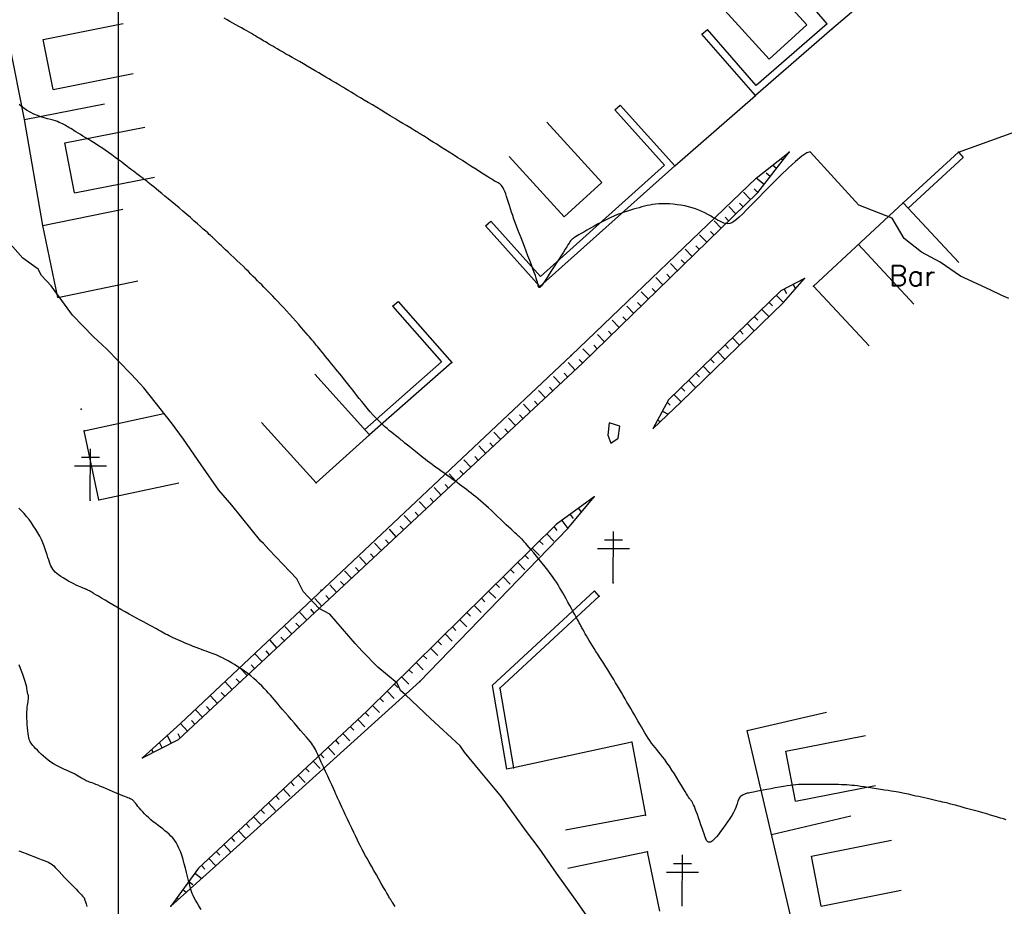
# Model space of a CAD drawing. Header units: millimetres. Extents: x 196436 to 199900, y 8705373 to 8708636.
# Tile 90 of 238: x 198090 to 198187, y 8706404 to 8706491. Entities that reach past the tile are written whole.
import ezdxf
from ezdxf.enums import TextEntityAlignment as Align

# ---------------------------------------------------------------- set-up
doc = ezdxf.new("R2010")
doc.units = ezdxf.units.MM
doc.header["$LTSCALE"] = 5
for name, color, linetype in [('$CURVAS1', 30, 'Continuous'), ('$CURVAS2', 40, 'Continuous'), ('CASA', 6, 'Continuous'), ('CERCA', 3, 'CERCA_LINE'), ('MALHA', 9, 'Continuous'), ('MURO', 9, 'Continuous'), ('PE', 7, 'Continuous'), ('POSTE', 3, 'Continuous'), ('TALUDE', 212, 'Continuous'), ('TEXTO', 2, 'Continuous')]:
    doc.layers.add(name, color=color, linetype=linetype)
doc.styles.add('GEOSIS', font='ROMANS.SHX')
doc.linetypes.add('CERCA_LINE', pattern='A,0.5,-0.2,["X",Standard,S=0.1,R=0,X=-0.1,Y=-0.05],-0.25', length=0.95)

# ---------------------------------------------------------------- blocks, each defined once
blk = doc.blocks.new('A$C6C777A1E')
at = {"layer": 'CASA'}
for points in [[(0, 8), (0, 0)], [(0, 8), (5, 8)], [(5, 8), (5, 0)]]:
    blk.add_lwpolyline(points, dxfattribs=at)
blk = doc.blocks.new('A$C0378539B')
at = {"layer": 'CASA', "rotation": 101.3846114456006}
blk.add_blockref('A$C6C777A1E', (8.83, 1.579), dxfattribs=at)
blk = doc.blocks.new('T1')
at = {"layer": 'TALUDE'}
for points in [[(0, 0), (0, 1)], [(1, 0), (1, 0.5)]]:
    blk.add_lwpolyline(points, dxfattribs=at)

msp = doc.modelspace()

# ---------------------------------------------------------------- linework, layer by layer
at = {"layer": '$CURVAS1'}
for points in [[(198167.935, 8706478.49, 700), (198167.61, 8706478.384, 700), (198167.115, 8706478.048, 700), (198166.489, 8706477.531, 700), (198165.773, 8706476.881, 700), (198165.006, 8706476.147, 700), (198164.227, 8706475.376, 700), (198163.477, 8706474.616, 700), (198162.794, 8706473.916, 700), (198162.209, 8706473.315, 700), (198161.719, 8706472.813, 700), (198161.31, 8706472.404, 700), (198160.969, 8706472.078, 700), (198160.683, 8706471.828, 700), (198160.44, 8706471.646, 700), (198160.225, 8706471.524, 700), (198160.028, 8706471.454, 700), (198159.835, 8706471.428, 700), (198159.643, 8706471.442, 700), (198159.45, 8706471.489, 700), (198159.253, 8706471.564, 700), (198159.05, 8706471.664, 700), (198158.839, 8706471.781, 700), (198158.617, 8706471.912, 700), (198158.383, 8706472.051, 700), (198158.133, 8706472.194, 700), (198157.869, 8706472.337, 700), (198157.59, 8706472.479, 700), (198157.296, 8706472.617, 700), (198156.988, 8706472.748, 700), (198156.666, 8706472.872, 700), (198156.329, 8706472.984, 700), (198155.978, 8706473.084, 700), (198155.615, 8706473.168, 700), (198155.242, 8706473.238, 700), (198154.865, 8706473.293, 700), (198154.487, 8706473.334, 700), (198154.114, 8706473.361, 700), (198153.749, 8706473.375, 700), (198153.398, 8706473.375, 700), (198153.065, 8706473.363, 700), (198152.753, 8706473.339, 700), (198152.46, 8706473.303, 700), (198152.181, 8706473.258, 700), (198151.912, 8706473.204, 700), (198151.649, 8706473.142, 700), (198151.389, 8706473.074, 700), (198151.126, 8706473, 700), (198150.858, 8706472.923, 700), (198150.58, 8706472.842, 700), (198150.291, 8706472.757, 700), (198149.99, 8706472.663, 700), (198149.677, 8706472.56, 700), (198149.351, 8706472.444, 700), (198149.011, 8706472.314, 700), (198148.655, 8706472.167, 700), (198148.284, 8706472, 700), (198147.898, 8706471.812, 700), (198147.504, 8706471.61, 700), (198147.111, 8706471.399, 700), (198146.725, 8706471.186, 700), (198146.357, 8706470.977, 700), (198146.015, 8706470.781, 700), (198145.705, 8706470.602, 700), (198145.439, 8706470.448, 700), (198145.22, 8706470.324, 700), (198145.045, 8706470.226, 700), (198144.906, 8706470.149, 700), (198144.799, 8706470.087, 700), (198144.715, 8706470.034, 700), (198144.647, 8706469.987, 700), (198144.59, 8706469.938, 700), (198144.537, 8706469.883, 700), (198144.481, 8706469.817, 700), (198144.418, 8706469.735, 700), (198144.345, 8706469.631, 700), (198144.258, 8706469.502, 700), (198144.155, 8706469.344, 700), (198144.031, 8706469.151, 700), (198143.883, 8706468.919, 700), (198143.708, 8706468.644, 700), (198143.505, 8706468.323, 700), (198143.279, 8706467.968, 700), (198143.039, 8706467.592, 700), (198142.793, 8706467.208, 700), (198142.55, 8706466.83, 700), (198142.318, 8706466.471, 700), (198142.105, 8706466.144, 700), (198141.92, 8706465.863, 700), (198141.769, 8706465.638, 700), (198141.649, 8706465.466, 700), (198141.557, 8706465.339, 700), (198141.488, 8706465.25, 700), (198141.437, 8706465.194, 700), (198141.4, 8706465.163, 700), (198141.373, 8706465.15, 700), (198141.352, 8706465.148, 700), (198141.333, 8706465.152, 700), (198141.315, 8706465.16, 700), (198141.299, 8706465.173, 700), (198141.284, 8706465.191, 700), (198141.271, 8706465.213, 700), (198141.259, 8706465.24, 700), (198141.249, 8706465.272, 700), (198141.241, 8706465.308, 700), (198141.234, 8706465.35, 700), (198141.226, 8706465.403, 700), (198141.213, 8706465.475, 700), (198141.192, 8706465.57, 700), (198141.159, 8706465.697, 700), (198141.111, 8706465.861, 700), (198141.045, 8706466.07, 700), (198140.957, 8706466.329, 700), (198140.845, 8706466.642, 700), (198140.712, 8706467.003, 700), (198140.562, 8706467.402, 700), (198140.4, 8706467.828, 700), (198140.23, 8706468.272, 700), (198140.055, 8706468.724, 700), (198139.881, 8706469.173, 700), (198139.71, 8706469.611, 700), (198139.548, 8706470.03, 700), (198139.393, 8706470.429, 700), (198139.246, 8706470.811, 700), (198139.106, 8706471.179, 700), (198138.974, 8706471.534, 700), (198138.849, 8706471.88, 700), (198138.73, 8706472.218, 700), (198138.617, 8706472.551, 700), (198138.511, 8706472.88, 700), (198138.409, 8706473.202, 700), (198138.312, 8706473.514, 700), (198138.22, 8706473.811, 700), (198138.13, 8706474.089, 700), (198138.042, 8706474.345, 700), (198137.957, 8706474.573, 700), (198137.873, 8706474.771, 700), (198137.789, 8706474.936, 700), (198137.706, 8706475.069, 700), (198137.624, 8706475.176, 700), (198137.543, 8706475.261, 700), (198137.464, 8706475.328, 700), (198137.388, 8706475.381, 700), (198137.314, 8706475.424, 700), (198137.243, 8706475.462, 700), (198137.174, 8706475.498, 700), (198137.102, 8706475.537, 700), (198137.022, 8706475.582, 700), (198136.926, 8706475.638, 700), (198136.81, 8706475.707, 700), (198136.666, 8706475.795, 700), (198136.489, 8706475.905, 700), (198136.274, 8706476.04, 700), (198136.014, 8706476.205, 700), (198135.715, 8706476.395, 700), (198135.381, 8706476.609, 700), (198135.016, 8706476.841, 700), (198134.627, 8706477.09, 700), (198134.217, 8706477.352, 700), (198133.793, 8706477.623, 700), (198133.36, 8706477.9, 700), (198132.922, 8706478.178, 700), (198132.487, 8706478.455, 700), (198132.062, 8706478.725, 700), (198131.654, 8706478.983, 700), (198131.272, 8706479.225, 700), (198130.921, 8706479.447, 700), (198130.611, 8706479.643, 700), (198130.347, 8706479.809, 700), (198130.136, 8706479.942, 700), (198129.972, 8706480.045, 700), (198129.849, 8706480.121, 700), (198129.761, 8706480.176, 700), (198129.699, 8706480.213, 700), (198129.659, 8706480.237, 700), (198129.633, 8706480.252, 700), (198129.614, 8706480.263, 700), (198129.596, 8706480.273, 700), (198129.571, 8706480.287, 700), (198129.533, 8706480.31, 700), (198129.474, 8706480.345, 700), (198129.387, 8706480.397, 700), (198129.265, 8706480.471, 700), (198129.102, 8706480.57, 700), (198128.889, 8706480.7, 700), (198128.623, 8706480.862, 700), (198128.309, 8706481.054, 700), (198127.953, 8706481.271, 700), (198127.564, 8706481.508, 700), (198127.15, 8706481.76, 700), (198126.718, 8706482.023, 700), (198126.275, 8706482.291, 700), (198125.83, 8706482.56, 700), (198125.389, 8706482.826, 700), (198124.958, 8706483.084, 700), (198124.542, 8706483.333, 700), (198124.146, 8706483.569, 700), (198123.777, 8706483.79, 700), (198123.437, 8706483.992, 700), (198123.134, 8706484.173, 700), (198122.871, 8706484.33, 700), (198122.653, 8706484.462, 700), (198122.475, 8706484.569, 700), (198122.331, 8706484.657, 700), (198122.216, 8706484.728, 700), (198122.124, 8706484.785, 700), (198122.049, 8706484.833, 700), (198121.984, 8706484.874, 700), (198121.925, 8706484.911, 700), (198121.865, 8706484.949, 700), (198121.799, 8706484.991, 700), (198121.722, 8706485.039, 700), (198121.627, 8706485.097, 700), (198121.509, 8706485.168, 700), (198121.363, 8706485.256, 700), (198121.183, 8706485.364, 700), (198120.963, 8706485.494, 700), (198120.701, 8706485.649, 700), (198120.4, 8706485.826, 700), (198120.069, 8706486.021, 700), (198119.713, 8706486.23, 700), (198119.34, 8706486.448, 700), (198118.956, 8706486.672, 700), (198118.568, 8706486.897, 700), (198118.184, 8706487.12, 700), (198117.809, 8706487.336, 700), (198117.446, 8706487.544, 700), (198117.096, 8706487.744, 700), (198116.763, 8706487.935, 700), (198116.446, 8706488.116, 700), (198116.148, 8706488.286, 700), (198115.872, 8706488.445, 700), (198115.617, 8706488.591, 700), (198115.387, 8706488.726, 700), (198115.177, 8706488.849, 700), (198114.985, 8706488.963, 700), (198114.807, 8706489.069, 700), (198114.639, 8706489.17, 700), (198114.478, 8706489.267, 700), (198114.32, 8706489.362, 700), (198114.163, 8706489.457, 700), (198114.002, 8706489.553, 700), (198113.837, 8706489.652, 700), (198113.664, 8706489.754, 700), (198113.482, 8706489.861, 700), (198113.29, 8706489.973, 700), (198113.085, 8706490.092, 700), (198112.867, 8706490.218, 700), (198112.632, 8706490.352, 700), (198112.381, 8706490.495, 700), (198112.115, 8706490.645, 700), (198111.839, 8706490.801, 700), (198111.555, 8706490.961, 700), (198111.267, 8706491.122, 700), (198110.978, 8706491.283, 700), (198110.693, 8706491.442, 700), (198110.413, 8706491.597, 700)], [(198187.416, 8706464.08, 700), (198186.717, 8706464.374, 700), (198185.602, 8706464.934, 700), (198182.665, 8706466.271, 700), (198180.667, 8706467.64, 700), (198178.846, 8706468.629, 700), (198177.16, 8706469.971, 700), (198175.965, 8706471.967, 700), (198172.711, 8706473.249, 700), (198167.935, 8706478.49, 700)], [(198090.278, 8706409.855, 705), (198090.615, 8706409.725, 705), (198090.983, 8706409.582, 705), (198091.366, 8706409.434, 705), (198091.749, 8706409.286, 705), (198092.117, 8706409.143, 705), (198092.453, 8706409.012, 705), (198092.743, 8706408.898, 705), (198092.976, 8706408.805, 705), (198093.16, 8706408.726, 705), (198093.308, 8706408.652, 705), (198093.436, 8706408.574, 705), (198093.556, 8706408.482, 705), (198093.681, 8706408.369, 705), (198093.827, 8706408.224, 705), (198094.005, 8706408.04, 705), (198094.226, 8706407.809, 705), (198094.481, 8706407.541, 705), (198094.76, 8706407.249, 705), (198095.051, 8706406.944, 705), (198095.342, 8706406.639, 705), (198095.621, 8706406.347, 705), (198095.876, 8706406.078, 705), (198096.096, 8706405.847, 705), (198096.272, 8706405.662, 705), (198096.408, 8706405.52, 705), (198096.507, 8706405.415, 705), (198096.577, 8706405.342, 705), (198096.623, 8706405.294, 705), (198096.651, 8706405.264, 705), (198096.666, 8706405.249, 705), (198096.674, 8706405.24, 705), (198096.681, 8706405.232, 705), (198096.689, 8706405.215, 705), (198096.701, 8706405.18, 705), (198096.722, 8706405.116, 705), (198096.752, 8706405.014, 705), (198096.795, 8706404.863, 705), (198096.854, 8706404.654, 705), (198096.932, 8706404.376, 705)]]:
    msp.add_polyline3d(points, dxfattribs=at)
at = {"layer": '$CURVAS2'}
for points in [[(198187.172, 8706412.896, 701), (198186.898, 8706412.984, 701), (198186.611, 8706413.074, 701), (198186.307, 8706413.167, 701), (198185.983, 8706413.265, 701), (198185.633, 8706413.368, 701), (198185.256, 8706413.476, 701), (198184.858, 8706413.589, 701), (198184.451, 8706413.702, 701), (198184.045, 8706413.815, 701), (198183.65, 8706413.923, 701), (198183.277, 8706414.025, 701), (198182.935, 8706414.118, 701), (198182.635, 8706414.2, 701), (198182.385, 8706414.269, 701), (198182.177, 8706414.326, 701), (198182.003, 8706414.374, 701), (198181.852, 8706414.414, 701), (198181.715, 8706414.451, 701), (198181.583, 8706414.485, 701), (198181.446, 8706414.519, 701), (198181.294, 8706414.555, 701), (198181.12, 8706414.595, 701), (198180.924, 8706414.64, 701), (198180.709, 8706414.689, 701), (198180.476, 8706414.741, 701), (198180.228, 8706414.797, 701), (198179.968, 8706414.855, 701), (198179.698, 8706414.916, 701), (198179.421, 8706414.979, 701), (198179.138, 8706415.043, 701), (198178.854, 8706415.108, 701), (198178.573, 8706415.173, 701), (198178.299, 8706415.236, 701), (198178.037, 8706415.296, 701), (198177.79, 8706415.352, 701), (198177.564, 8706415.403, 701), (198177.361, 8706415.448, 701), (198177.185, 8706415.486, 701), (198177.027, 8706415.519, 701), (198176.876, 8706415.549, 701), (198176.724, 8706415.577, 701), (198176.558, 8706415.606, 701), (198176.37, 8706415.637, 701), (198176.149, 8706415.673, 701), (198175.885, 8706415.716, 701), (198175.57, 8706415.766, 701), (198175.214, 8706415.824, 701), (198174.829, 8706415.885, 701), (198174.426, 8706415.949, 701), (198174.017, 8706416.012, 701), (198173.614, 8706416.073, 701), (198173.23, 8706416.13, 701), (198172.876, 8706416.18, 701), (198172.561, 8706416.222, 701), (198172.279, 8706416.256, 701), (198172.019, 8706416.284, 701), (198171.772, 8706416.305, 701), (198171.528, 8706416.322, 701), (198171.277, 8706416.334, 701), (198171.01, 8706416.343, 701), (198170.716, 8706416.351, 701), (198170.39, 8706416.357, 701), (198170.037, 8706416.362, 701), (198169.665, 8706416.366, 701), (198169.284, 8706416.37, 701), (198168.903, 8706416.372, 701), (198168.53, 8706416.374, 701), (198168.175, 8706416.376, 701), (198167.847, 8706416.376, 701), (198167.551, 8706416.377, 701), (198167.281, 8706416.375, 701), (198167.026, 8706416.369, 701), (198166.779, 8706416.359, 701), (198166.527, 8706416.342, 701), (198166.262, 8706416.316, 701), (198165.975, 8706416.281, 701), (198165.655, 8706416.235, 701), (198165.296, 8706416.176, 701), (198164.907, 8706416.107, 701), (198164.5, 8706416.032, 701), (198164.087, 8706415.954, 701), (198163.682, 8706415.875, 701), (198163.296, 8706415.799, 701), (198162.941, 8706415.729, 701), (198162.631, 8706415.669, 701), (198162.373, 8706415.62, 701), (198162.164, 8706415.58, 701), (198161.996, 8706415.549, 701), (198161.861, 8706415.523, 701), (198161.752, 8706415.5, 701), (198161.661, 8706415.477, 701), (198161.581, 8706415.453, 701), (198161.504, 8706415.425, 701), (198161.424, 8706415.391, 701), (198161.341, 8706415.35, 701), (198161.258, 8706415.302, 701), (198161.177, 8706415.246, 701), (198161.099, 8706415.183, 701), (198161.027, 8706415.111, 701), (198160.963, 8706415.031, 701), (198160.909, 8706414.942, 701), (198160.865, 8706414.843, 701), (198160.828, 8706414.732, 701), (198160.79, 8706414.605, 701), (198160.746, 8706414.459, 701), (198160.69, 8706414.29, 701), (198160.615, 8706414.096, 701), (198160.516, 8706413.874, 701), (198160.386, 8706413.619, 701), (198160.222, 8706413.332, 701), (198160.028, 8706413.02, 701), (198159.815, 8706412.695, 701), (198159.589, 8706412.366, 701), (198159.359, 8706412.045, 701), (198159.132, 8706411.743, 701), (198158.918, 8706411.47, 701), (198158.724, 8706411.237, 701), (198158.557, 8706411.051, 701), (198158.414, 8706410.911, 701), (198158.295, 8706410.81, 701), (198158.195, 8706410.743, 701), (198158.111, 8706410.705, 701), (198158.042, 8706410.689, 701), (198157.984, 8706410.691, 701), (198157.934, 8706410.704, 701), (198157.889, 8706410.726, 701), (198157.847, 8706410.759, 701), (198157.805, 8706410.809, 701), (198157.761, 8706410.882, 701), (198157.711, 8706410.983, 701), (198157.655, 8706411.118, 701), (198157.588, 8706411.291, 701), (198157.51, 8706411.51, 701), (198157.417, 8706411.775, 701), (198157.312, 8706412.078, 701), (198157.2, 8706412.405, 701), (198157.084, 8706412.746, 701), (198156.967, 8706413.086, 701), (198156.852, 8706413.414, 701), (198156.744, 8706413.717, 701), (198156.645, 8706413.983, 701), (198156.559, 8706414.201, 701), (198156.485, 8706414.376, 701), (198156.422, 8706414.513, 701), (198156.368, 8706414.618, 701), (198156.321, 8706414.697, 701), (198156.281, 8706414.756, 701), (198156.245, 8706414.8, 701), (198156.213, 8706414.837, 701), (198156.183, 8706414.871, 701), (198156.15, 8706414.911, 701), (198156.11, 8706414.963, 701), (198156.059, 8706415.035, 701), (198155.993, 8706415.134, 701), (198155.907, 8706415.268, 701), (198155.796, 8706415.445, 701), (198155.657, 8706415.67, 701), (198155.487, 8706415.95, 701), (198155.289, 8706416.275, 701), (198155.071, 8706416.632, 701), (198154.837, 8706417.011, 701), (198154.594, 8706417.399, 701), (198154.348, 8706417.785, 701), (198154.104, 8706418.155, 701), (198153.869, 8706418.499, 701), (198153.647, 8706418.808, 701), (198153.438, 8706419.085, 701), (198153.24, 8706419.336, 701), (198153.052, 8706419.568, 701), (198152.871, 8706419.788, 701), (198152.697, 8706420.003, 701), (198152.527, 8706420.218, 701), (198152.359, 8706420.44, 701), (198152.193, 8706420.675, 701), (198152.027, 8706420.922, 701), (198151.862, 8706421.181, 701), (198151.696, 8706421.45, 701), (198151.529, 8706421.728, 701), (198151.361, 8706422.014, 701), (198151.192, 8706422.306, 701), (198151.02, 8706422.604, 701), (198150.846, 8706422.905, 701), (198150.669, 8706423.211, 701), (198150.491, 8706423.52, 701), (198150.31, 8706423.831, 701), (198150.129, 8706424.144, 701), (198149.946, 8706424.459, 701), (198149.762, 8706424.775, 701), (198149.578, 8706425.091, 701), (198149.393, 8706425.408, 701), (198149.208, 8706425.724, 701), (198149.022, 8706426.04, 701), (198148.834, 8706426.356, 701), (198148.646, 8706426.671, 701), (198148.455, 8706426.986, 701), (198148.262, 8706427.301, 701), (198148.067, 8706427.615, 701), (198147.87, 8706427.927, 701), (198147.671, 8706428.238, 701), (198147.473, 8706428.546, 701), (198147.277, 8706428.849, 701), (198147.085, 8706429.147, 701), (198146.899, 8706429.437, 701), (198146.719, 8706429.72, 701), (198146.548, 8706429.994, 701), (198146.388, 8706430.257, 701), (198146.238, 8706430.507, 701), (198146.099, 8706430.744, 701), (198145.972, 8706430.964, 701), (198145.857, 8706431.167, 701), (198145.755, 8706431.349, 701), (198145.666, 8706431.51, 701), (198145.59, 8706431.647, 701), (198145.528, 8706431.76, 701), (198145.476, 8706431.856, 701), (198145.428, 8706431.944, 701), (198145.379, 8706432.033, 701), (198145.326, 8706432.132, 701), (198145.262, 8706432.248, 701), (198145.184, 8706432.391, 701), (198145.086, 8706432.571, 701), (198144.965, 8706432.791, 701), (198144.824, 8706433.048, 701), (198144.668, 8706433.333, 701), (198144.5, 8706433.638, 701), (198144.326, 8706433.955, 701), (198144.149, 8706434.276, 701), (198143.973, 8706434.592, 701), (198143.805, 8706434.896, 701), (198143.645, 8706435.182, 701), (198143.491, 8706435.452, 701), (198143.338, 8706435.713, 701), (198143.181, 8706435.971, 701), (198143.015, 8706436.231, 701), (198142.836, 8706436.499, 701), (198142.638, 8706436.782, 701), (198142.416, 8706437.083, 701), (198142.168, 8706437.408, 701), (198141.9, 8706437.749, 701), (198141.62, 8706438.098, 701), (198141.337, 8706438.446, 701), (198141.059, 8706438.784, 701), (198140.794, 8706439.102, 701), (198140.551, 8706439.393, 701), (198140.338, 8706439.647, 701), (198140.161, 8706439.858, 701), (198140.016, 8706440.03, 701), (198139.899, 8706440.167, 701), (198139.804, 8706440.277, 701), (198139.726, 8706440.365, 701), (198139.659, 8706440.438, 701), (198139.597, 8706440.5, 701), (198139.536, 8706440.559, 701), (198139.47, 8706440.619, 701), (198139.396, 8706440.685, 701), (198139.31, 8706440.761, 701), (198139.208, 8706440.85, 701), (198139.088, 8706440.958, 701), (198138.945, 8706441.086, 701), (198138.777, 8706441.24, 701), (198138.58, 8706441.422, 701), (198138.352, 8706441.637, 701), (198138.098, 8706441.877, 701), (198137.823, 8706442.138, 701), (198137.534, 8706442.412, 701), (198137.237, 8706442.693, 701), (198136.937, 8706442.975, 701), (198136.641, 8706443.252, 701), (198136.355, 8706443.515, 701), (198136.084, 8706443.762, 701), (198135.825, 8706443.991, 701), (198135.579, 8706444.207, 701), (198135.341, 8706444.41, 701), (198135.11, 8706444.603, 701), (198134.883, 8706444.788, 701), (198134.659, 8706444.967, 701), (198134.435, 8706445.142, 701), (198134.209, 8706445.316, 701), (198133.98, 8706445.489, 701), (198133.749, 8706445.661, 701), (198133.515, 8706445.833, 701), (198133.279, 8706446.006, 701), (198133.04, 8706446.179, 701), (198132.798, 8706446.353, 701), (198132.553, 8706446.53, 701), (198132.305, 8706446.708, 701), (198132.055, 8706446.887, 701), (198131.805, 8706447.067, 701), (198131.557, 8706447.247, 701), (198131.31, 8706447.426, 701), (198131.067, 8706447.604, 701), (198130.83, 8706447.779, 701), (198130.599, 8706447.951, 701), (198130.376, 8706448.119, 701), (198130.16, 8706448.284, 701), (198129.953, 8706448.444, 701), (198129.752, 8706448.601, 701), (198129.559, 8706448.753, 701), (198129.373, 8706448.901, 701), (198129.193, 8706449.045, 701), (198129.02, 8706449.184, 701), (198128.854, 8706449.319, 701), (198128.695, 8706449.448, 701), (198128.544, 8706449.571, 701), (198128.402, 8706449.687, 701), (198128.271, 8706449.795, 701), (198128.151, 8706449.894, 701), (198128.043, 8706449.983, 701), (198127.948, 8706450.061, 701), (198127.866, 8706450.129, 701), (198127.793, 8706450.188, 701), (198127.723, 8706450.245, 701), (198127.65, 8706450.304, 701), (198127.57, 8706450.368, 701), (198127.476, 8706450.443, 701), (198127.363, 8706450.532, 701), (198127.226, 8706450.641, 701), (198127.061, 8706450.772, 701), (198126.869, 8706450.926, 701), (198126.653, 8706451.104, 701), (198126.416, 8706451.305, 701), (198126.163, 8706451.528, 701), (198125.895, 8706451.774, 701), (198125.617, 8706452.042, 701), (198125.33, 8706452.332, 701), (198125.04, 8706452.643, 701), (198124.749, 8706452.968, 701), (198124.462, 8706453.301, 701), (198124.183, 8706453.634, 701), (198123.916, 8706453.96, 701), (198123.666, 8706454.271, 701), (198123.438, 8706454.56, 701), (198123.234, 8706454.82, 701), (198123.058, 8706455.046, 701), (198122.905, 8706455.244, 701), (198122.769, 8706455.42, 701), (198122.644, 8706455.582, 701), (198122.523, 8706455.738, 701), (198122.4, 8706455.895, 701), (198122.268, 8706456.061, 701), (198122.122, 8706456.243, 701), (198121.957, 8706456.447, 701), (198121.774, 8706456.671, 701), (198121.579, 8706456.909, 701), (198121.375, 8706457.157, 701), (198121.166, 8706457.411, 701), (198120.956, 8706457.665, 701), (198120.75, 8706457.916, 701), (198120.552, 8706458.158, 701), (198120.364, 8706458.388, 701), (198120.188, 8706458.605, 701), (198120.023, 8706458.808, 701), (198119.87, 8706458.997, 701), (198119.73, 8706459.171, 701), (198119.601, 8706459.33, 701), (198119.484, 8706459.474, 701), (198119.379, 8706459.603, 701), (198119.286, 8706459.717, 701), (198119.199, 8706459.822, 701), (198119.111, 8706459.926, 701), (198119.018, 8706460.036, 701), (198118.912, 8706460.16, 701), (198118.787, 8706460.304, 701), (198118.638, 8706460.477, 701), (198118.458, 8706460.685, 701), (198118.243, 8706460.934, 701), (198117.997, 8706461.217, 701), (198117.727, 8706461.528, 701), (198117.44, 8706461.857, 701), (198117.141, 8706462.197, 701), (198116.837, 8706462.54, 701), (198116.534, 8706462.877, 701), (198116.24, 8706463.2, 701), (198115.958, 8706463.503, 701), (198115.69, 8706463.787, 701), (198115.434, 8706464.053, 701), (198115.189, 8706464.304, 701), (198114.955, 8706464.542, 701), (198114.729, 8706464.77, 701), (198114.512, 8706464.989, 701), (198114.302, 8706465.201, 701), (198114.097, 8706465.409, 701), (198113.895, 8706465.615, 701), (198113.692, 8706465.823, 701), (198113.484, 8706466.035, 701), (198113.269, 8706466.253, 701), (198113.043, 8706466.48, 701), (198112.802, 8706466.719, 701), (198112.542, 8706466.973, 701), (198112.263, 8706467.243, 701), (198111.97, 8706467.524, 701), (198111.67, 8706467.81, 701), (198111.369, 8706468.094, 701), (198111.076, 8706468.37, 701), (198110.797, 8706468.633, 701), (198110.54, 8706468.876, 701), (198110.311, 8706469.091, 701), (198110.117, 8706469.276, 701), (198109.954, 8706469.432, 701), (198109.819, 8706469.562, 701), (198109.708, 8706469.669, 701), (198109.617, 8706469.758, 701), (198109.542, 8706469.832, 701), (198109.478, 8706469.895, 701), (198109.423, 8706469.949, 701), (198109.37, 8706470, 701), (198109.315, 8706470.051, 701), (198109.252, 8706470.11, 701), (198109.175, 8706470.18, 701), (198109.077, 8706470.267, 701), (198108.953, 8706470.378, 701), (198108.797, 8706470.517, 701), (198108.602, 8706470.691, 701), (198108.365, 8706470.902, 701), (198108.089, 8706471.146, 701), (198107.782, 8706471.418, 701), (198107.45, 8706471.711, 701), (198107.099, 8706472.019, 701), (198106.735, 8706472.337, 701), (198106.364, 8706472.658, 701), (198105.994, 8706472.975, 701), (198105.629, 8706473.285, 701), (198105.274, 8706473.583, 701), (198104.931, 8706473.868, 701), (198104.603, 8706474.139, 701), (198104.293, 8706474.392, 701), (198104.005, 8706474.627, 701), (198103.741, 8706474.841, 701), (198103.504, 8706475.032, 701), (198103.296, 8706475.2, 701), (198103.113, 8706475.346, 701), (198102.953, 8706475.475, 701), (198102.811, 8706475.588, 701), (198102.682, 8706475.689, 701), (198102.563, 8706475.782, 701), (198102.449, 8706475.87, 701), (198102.336, 8706475.955, 701), (198102.221, 8706476.042, 701), (198102.1, 8706476.132, 701), (198101.97, 8706476.229, 701), (198101.829, 8706476.333, 701), (198101.675, 8706476.449, 701), (198101.503, 8706476.578, 701), (198101.312, 8706476.723, 701), (198101.099, 8706476.887, 701), (198100.861, 8706477.07, 701), (198100.601, 8706477.271, 701), (198100.322, 8706477.486, 701), (198100.027, 8706477.71, 701), (198099.718, 8706477.942, 701), (198099.399, 8706478.178, 701), (198099.071, 8706478.413, 701), (198098.74, 8706478.645, 701), (198098.406, 8706478.87, 701), (198098.074, 8706479.087, 701), (198097.747, 8706479.296, 701), (198097.429, 8706479.495, 701), (198097.121, 8706479.683, 701), (198096.83, 8706479.861, 701), (198096.556, 8706480.026, 701), (198096.304, 8706480.178, 701), (198096.076, 8706480.316, 701), (198095.871, 8706480.442, 701), (198095.685, 8706480.557, 701), (198095.516, 8706480.662, 701), (198095.36, 8706480.759, 701), (198095.215, 8706480.849, 701), (198095.078, 8706480.933, 701), (198094.946, 8706481.013, 701), (198094.815, 8706481.09, 701), (198094.683, 8706481.165, 701), (198094.545, 8706481.237, 701), (198094.396, 8706481.308, 701), (198094.234, 8706481.378, 701), (198094.052, 8706481.447, 701), (198093.848, 8706481.516, 701), (198093.618, 8706481.585, 701), (198093.358, 8706481.655, 701), (198093.071, 8706481.73, 701), (198092.761, 8706481.817, 701), (198092.432, 8706481.919, 701), (198092.089, 8706482.042, 701), (198091.734, 8706482.191, 701), (198091.372, 8706482.371, 701), (198091.007, 8706482.587, 701), (198090.643, 8706482.843, 701), (198090.283, 8706483.129, 701)], [(198145.953, 8706403.558, 702), (198144.866, 8706405.112, 702), (198143.019, 8706407.666, 702), (198141.32, 8706410.127, 702), (198140.078, 8706411.761, 702), (198137.646, 8706415.143, 702), (198137.173, 8706415.7, 702), (198135.528, 8706417.676, 702), (198133.99, 8706419.544, 702), (198133.562, 8706420.161, 702), (198130.652, 8706422.853, 702), (198128.225, 8706425.185, 702), (198127.716, 8706425.604, 702), (198127.383, 8706426.3, 702), (198125.484, 8706427.897, 702), (198123.969, 8706429.459, 702), (198123.267, 8706430.206, 702), (198120.787, 8706433.078, 702), (198119.734, 8706433.66, 702), (198118.163, 8706435.321, 702), (198117.531, 8706436.549, 702), (198114.781, 8706439.451, 702), (198114.272, 8706440.016, 702), (198114.012, 8706440.247, 702), (198111.165, 8706443.783, 702), (198109.884, 8706445.265, 702), (198108.168, 8706447.766, 702), (198106.415, 8706450.28, 702), (198105.231, 8706451.869, 702), (198102.532, 8706455.298, 702), (198102.166, 8706455.72, 702), (198101.281, 8706456.662, 702), (198098.882, 8706459.136, 702), (198097.582, 8706460.319, 702), (198095.544, 8706462.445, 702), (198093.451, 8706465.337, 702), (198092.501, 8706466.34, 702), (198092.171, 8706466.959, 702), (198090.661, 8706468.047, 702), (198089.196, 8706469.715, 702)], [(198148.185, 8706451.873, 701), (198148.055, 8706450.656, 701), (198148.361, 8706449.895, 701), (198149.083, 8706450.369, 701), (198149.242, 8706451.553, 701), (198148.185, 8706451.873, 701)], [(198127.181, 8706404.4, 703), (198127.054, 8706404.594, 703), (198126.955, 8706404.745, 703), (198126.881, 8706404.86, 703), (198126.826, 8706404.943, 703), (198126.786, 8706405.003, 703), (198126.759, 8706405.046, 703), (198126.739, 8706405.077, 703), (198126.721, 8706405.103, 703), (198126.702, 8706405.134, 703), (198126.675, 8706405.179, 703), (198126.635, 8706405.248, 703), (198126.576, 8706405.349, 703), (198126.494, 8706405.493, 703), (198126.382, 8706405.689, 703), (198126.235, 8706405.946, 703), (198126.05, 8706406.269, 703), (198125.835, 8706406.646, 703), (198125.598, 8706407.06, 703), (198125.351, 8706407.494, 703), (198125.102, 8706407.93, 703), (198124.862, 8706408.352, 703), (198124.64, 8706408.743, 703), (198124.446, 8706409.086, 703), (198124.286, 8706409.37, 703), (198124.156, 8706409.605, 703), (198124.045, 8706409.807, 703), (198123.947, 8706409.994, 703), (198123.851, 8706410.181, 703), (198123.75, 8706410.385, 703), (198123.635, 8706410.623, 703), (198123.497, 8706410.91, 703), (198123.33, 8706411.258, 703), (198123.139, 8706411.656, 703), (198122.933, 8706412.086, 703), (198122.72, 8706412.533, 703), (198122.508, 8706412.979, 703), (198122.304, 8706413.407, 703), (198122.117, 8706413.802, 703), (198121.956, 8706414.146, 703), (198121.824, 8706414.428, 703), (198121.718, 8706414.661, 703), (198121.628, 8706414.86, 703), (198121.546, 8706415.044, 703), (198121.463, 8706415.229, 703), (198121.373, 8706415.434, 703), (198121.265, 8706415.675, 703), (198121.133, 8706415.969, 703), (198120.969, 8706416.328, 703), (198120.781, 8706416.74, 703), (198120.576, 8706417.186, 703), (198120.363, 8706417.649, 703), (198120.151, 8706418.11, 703), (198119.948, 8706418.551, 703), (198119.762, 8706418.955, 703), (198119.602, 8706419.302, 703), (198119.473, 8706419.581, 703), (198119.369, 8706419.801, 703), (198119.278, 8706419.979, 703), (198119.191, 8706420.131, 703), (198119.098, 8706420.273, 703), (198118.988, 8706420.42, 703), (198118.85, 8706420.589, 703), (198118.676, 8706420.796, 703), (198118.457, 8706421.052, 703), (198118.201, 8706421.35, 703), (198117.916, 8706421.68, 703), (198117.613, 8706422.032, 703), (198117.3, 8706422.394, 703), (198116.989, 8706422.756, 703), (198116.688, 8706423.106, 703), (198116.408, 8706423.434, 703), (198116.154, 8706423.732, 703), (198115.925, 8706424.003, 703), (198115.715, 8706424.251, 703), (198115.519, 8706424.483, 703), (198115.331, 8706424.703, 703), (198115.146, 8706424.917, 703), (198114.958, 8706425.13, 703), (198114.763, 8706425.347, 703), (198114.555, 8706425.573, 703), (198114.334, 8706425.807, 703), (198114.099, 8706426.046, 703), (198113.851, 8706426.29, 703), (198113.589, 8706426.535, 703), (198113.314, 8706426.78, 703), (198113.026, 8706427.023, 703), (198112.723, 8706427.261, 703), (198112.409, 8706427.494, 703), (198112.085, 8706427.719, 703), (198111.759, 8706427.934, 703), (198111.435, 8706428.137, 703), (198111.118, 8706428.326, 703), (198110.814, 8706428.499, 703), (198110.528, 8706428.655, 703), (198110.266, 8706428.792, 703), (198110.029, 8706428.908, 703), (198109.816, 8706429.007, 703), (198109.618, 8706429.092, 703), (198109.43, 8706429.167, 703), (198109.247, 8706429.237, 703), (198109.061, 8706429.304, 703), (198108.866, 8706429.373, 703), (198108.657, 8706429.448, 703), (198108.429, 8706429.531, 703), (198108.184, 8706429.622, 703), (198107.926, 8706429.72, 703), (198107.659, 8706429.823, 703), (198107.387, 8706429.929, 703), (198107.114, 8706430.038, 703), (198106.843, 8706430.147, 703), (198106.58, 8706430.255, 703), (198106.326, 8706430.361, 703), (198106.083, 8706430.465, 703), (198105.851, 8706430.567, 703), (198105.628, 8706430.667, 703), (198105.416, 8706430.765, 703), (198105.214, 8706430.861, 703), (198105.021, 8706430.956, 703), (198104.839, 8706431.048, 703), (198104.665, 8706431.14, 703), (198104.496, 8706431.232, 703), (198104.328, 8706431.325, 703), (198104.156, 8706431.422, 703), (198103.975, 8706431.525, 703), (198103.782, 8706431.634, 703), (198103.571, 8706431.752, 703), (198103.338, 8706431.879, 703), (198103.079, 8706432.019, 703), (198102.796, 8706432.17, 703), (198102.49, 8706432.333, 703), (198102.163, 8706432.507, 703), (198101.817, 8706432.693, 703), (198101.454, 8706432.889, 703), (198101.076, 8706433.096, 703), (198100.685, 8706433.314, 703), (198100.284, 8706433.541, 703), (198099.879, 8706433.774, 703), (198099.478, 8706434.007, 703), (198099.089, 8706434.236, 703), (198098.719, 8706434.454, 703), (198098.377, 8706434.658, 703), (198098.071, 8706434.842, 703), (198097.807, 8706435.001, 703), (198097.591, 8706435.132, 703), (198097.419, 8706435.236, 703), (198097.285, 8706435.318, 703), (198097.181, 8706435.38, 703), (198097.1, 8706435.427, 703), (198097.037, 8706435.461, 703), (198096.984, 8706435.487, 703), (198096.934, 8706435.508, 703), (198096.881, 8706435.527, 703), (198096.822, 8706435.548, 703), (198096.752, 8706435.572, 703), (198096.667, 8706435.603, 703), (198096.564, 8706435.643, 703), (198096.438, 8706435.696, 703), (198096.287, 8706435.762, 703), (198096.106, 8706435.846, 703), (198095.894, 8706435.949, 703), (198095.656, 8706436.069, 703), (198095.402, 8706436.202, 703), (198095.138, 8706436.345, 703), (198094.875, 8706436.494, 703), (198094.619, 8706436.646, 703), (198094.38, 8706436.798, 703), (198094.165, 8706436.946, 703), (198093.981, 8706437.088, 703), (198093.825, 8706437.227, 703), (198093.694, 8706437.367, 703), (198093.584, 8706437.51, 703), (198093.489, 8706437.661, 703), (198093.407, 8706437.823, 703), (198093.332, 8706438.001, 703), (198093.261, 8706438.198, 703), (198093.191, 8706438.416, 703), (198093.117, 8706438.655, 703), (198093.037, 8706438.913, 703), (198092.95, 8706439.188, 703), (198092.853, 8706439.477, 703), (198092.742, 8706439.779, 703), (198092.616, 8706440.092, 703), (198092.472, 8706440.413, 703), (198092.309, 8706440.742, 703), (198092.127, 8706441.074, 703), (198091.929, 8706441.407, 703), (198091.717, 8706441.737, 703), (198091.494, 8706442.062, 703), (198091.261, 8706442.378, 703), (198091.02, 8706442.683, 703), (198090.774, 8706442.974, 703), (198090.524, 8706443.247, 703), (198090.275, 8706443.502, 703)], [(198108.142, 8706404.105, 704), (198107.932, 8706404.451, 704), (198107.748, 8706404.759, 704), (198107.595, 8706405.022, 704), (198107.469, 8706405.25, 704), (198107.366, 8706405.456, 704), (198107.28, 8706405.652, 704), (198107.205, 8706405.851, 704), (198107.137, 8706406.067, 704), (198107.069, 8706406.312, 704), (198106.996, 8706406.6, 704), (198106.914, 8706406.938, 704), (198106.822, 8706407.319, 704), (198106.722, 8706407.73, 704), (198106.614, 8706408.159, 704), (198106.498, 8706408.593, 704), (198106.377, 8706409.019, 704), (198106.249, 8706409.426, 704), (198106.117, 8706409.799, 704), (198105.98, 8706410.131, 704), (198105.837, 8706410.423, 704), (198105.689, 8706410.681, 704), (198105.533, 8706410.911, 704), (198105.368, 8706411.118, 704), (198105.194, 8706411.308, 704), (198105.008, 8706411.486, 704), (198104.811, 8706411.658, 704), (198104.601, 8706411.83, 704), (198104.382, 8706412.002, 704), (198104.155, 8706412.175, 704), (198103.923, 8706412.351, 704), (198103.691, 8706412.529, 704), (198103.459, 8706412.71, 704), (198103.232, 8706412.897, 704), (198103.013, 8706413.088, 704), (198102.803, 8706413.284, 704), (198102.605, 8706413.483, 704), (198102.42, 8706413.679, 704), (198102.249, 8706413.87, 704), (198102.094, 8706414.051, 704), (198101.956, 8706414.218, 704), (198101.836, 8706414.368, 704), (198101.736, 8706414.495, 704), (198101.657, 8706414.599, 704), (198101.594, 8706414.681, 704), (198101.542, 8706414.745, 704), (198101.497, 8706414.794, 704), (198101.453, 8706414.834, 704), (198101.406, 8706414.867, 704), (198101.351, 8706414.898, 704), (198101.282, 8706414.93, 704), (198101.196, 8706414.966, 704), (198101.091, 8706415.009, 704), (198100.966, 8706415.058, 704), (198100.82, 8706415.116, 704), (198100.652, 8706415.182, 704), (198100.46, 8706415.259, 704), (198100.245, 8706415.347, 704), (198100.004, 8706415.448, 704), (198099.738, 8706415.56, 704), (198099.455, 8706415.682, 704), (198099.16, 8706415.809, 704), (198098.863, 8706415.937, 704), (198098.571, 8706416.062, 704), (198098.293, 8706416.181, 704), (198098.035, 8706416.288, 704), (198097.806, 8706416.381, 704), (198097.611, 8706416.456, 704), (198097.446, 8706416.516, 704), (198097.307, 8706416.566, 704), (198097.187, 8706416.608, 704), (198097.079, 8706416.646, 704), (198096.979, 8706416.685, 704), (198096.88, 8706416.729, 704), (198096.777, 8706416.782, 704), (198096.665, 8706416.845, 704), (198096.54, 8706416.92, 704), (198096.404, 8706417.004, 704), (198096.254, 8706417.095, 704), (198096.09, 8706417.193, 704), (198095.909, 8706417.295, 704), (198095.713, 8706417.401, 704), (198095.498, 8706417.508, 704), (198095.266, 8706417.616, 704), (198095.018, 8706417.727, 704), (198094.759, 8706417.842, 704), (198094.492, 8706417.963, 704), (198094.22, 8706418.093, 704), (198093.946, 8706418.234, 704), (198093.676, 8706418.388, 704), (198093.411, 8706418.557, 704), (198093.156, 8706418.742, 704), (198092.912, 8706418.939, 704), (198092.68, 8706419.143, 704), (198092.463, 8706419.348, 704), (198092.262, 8706419.549, 704), (198092.078, 8706419.74, 704), (198091.913, 8706419.917, 704), (198091.769, 8706420.074, 704), (198091.646, 8706420.208, 704), (198091.542, 8706420.324, 704), (198091.457, 8706420.433, 704), (198091.385, 8706420.541, 704), (198091.326, 8706420.658, 704), (198091.277, 8706420.793, 704), (198091.236, 8706420.953, 704), (198091.199, 8706421.147, 704), (198091.165, 8706421.382, 704), (198091.135, 8706421.65, 704), (198091.108, 8706421.943, 704), (198091.086, 8706422.251, 704), (198091.07, 8706422.567, 704), (198091.06, 8706422.88, 704), (198091.056, 8706423.182, 704), (198091.061, 8706423.464, 704), (198091.074, 8706423.718, 704), (198091.092, 8706423.946, 704), (198091.115, 8706424.147, 704), (198091.14, 8706424.326, 704), (198091.164, 8706424.483, 704), (198091.186, 8706424.621, 704), (198091.203, 8706424.742, 704), (198091.213, 8706424.847, 704), (198091.214, 8706424.939, 704), (198091.208, 8706425.02, 704), (198091.196, 8706425.092, 704), (198091.18, 8706425.157, 704), (198091.161, 8706425.219, 704), (198091.142, 8706425.278, 704), (198091.125, 8706425.337, 704), (198091.11, 8706425.4, 704), (198091.1, 8706425.467, 704), (198091.091, 8706425.545, 704), (198091.08, 8706425.637, 704), (198091.063, 8706425.748, 704), (198091.038, 8706425.885, 704), (198091.002, 8706426.05, 704), (198090.95, 8706426.25, 704), (198090.879, 8706426.489, 704), (198090.788, 8706426.769, 704), (198090.679, 8706427.083, 704), (198090.559, 8706427.419, 704), (198090.431, 8706427.767, 704), (198090.301, 8706428.117, 704)]]:
    msp.add_polyline3d(points, dxfattribs=at)
at = {"layer": 'CASA'}
for points in [[(198182.469, 8706478.454), (198194.347, 8706482.738)], [(198092.63, 8706471.234), (198100.462, 8706472.866)], [(198168.263, 8706465.306), (198177.063, 8706473.473)], [(198177.063, 8706473.473), (198182.505, 8706467.609)], [(198094.098, 8706464.187), (198092.63, 8706471.234)], [(198172.663, 8706469.389), (198178.105, 8706463.526)], [(198094.098, 8706464.187), (198101.93, 8706465.818)], [(198168.263, 8706465.306), (198173.704, 8706459.442)], [(198124.672, 8706450.709), (198119.31, 8706456.646)], [(198096.671, 8706451.106), (198104.494, 8706452.78)], [(198119.427, 8706445.972), (198114.065, 8706451.909)], [(198098.125, 8706444.309), (198096.671, 8706451.106)], [(198119.427, 8706445.972), (198124.672, 8706450.709)], [(198098.125, 8706444.309), (198105.948, 8706445.983)], [(198150.419, 8706420.512), (198138.819, 8706418.003)], [(198150.419, 8706420.512), (198151.764, 8706413.362)], [(198151.764, 8706413.362), (198143.903, 8706411.882)], [(198151.966, 8706409.762), (198144.135, 8706408.125)], [(198153.182, 8706403.941), (198151.966, 8706409.762)]]:
    msp.add_lwpolyline(points, dxfattribs=at)
for p in [(198177.063, 8706473.472, 699.978), (198168.263, 8706465.305, 700.114), (198096.382, 8706453.223, 702.39), (198096.671, 8706451.105, 702.65), (198119.427, 8706445.972, 701.461), (198098.126, 8706444.309, 702.61), (198150.419, 8706420.511, 701.07), (198151.765, 8706413.361, 701.322), (198151.966, 8706409.761, 701.595)]:
    msp.add_point(p, dxfattribs=at)
at = {"layer": 'CERCA'}
for points in [[(198090.827, 8706481.644), (198088.847, 8706491.611)], [(198154.625, 8706477.104), (198162.543, 8706484.002)], [(198090.827, 8706481.644), (198098.674, 8706483.202)], [(198092.63, 8706471.234), (198090.827, 8706481.644)], [(198161.741, 8706421.656), (198169.53, 8706423.48)], [(198166.511, 8706401.283), (198161.741, 8706421.656)], [(198164.126, 8706411.47), (198171.915, 8706413.294)]]:
    msp.add_lwpolyline(points, dxfattribs=at)
for p in [(198090.827, 8706481.643, 701.023), (198092.631, 8706471.234, 701.809)]:
    msp.add_point(p, dxfattribs=at)
at = {"layer": 'MALHA'}
msp.add_line((198100, 8708635.599), (198100, 8705384.785), dxfattribs=at)
msp.add_line((198100, 8708635.599), (198100, 8705384.785), dxfattribs=at)
at = {"layer": 'MURO'}
for p, q in [((198169.6, 8706491.048), (198164.845, 8706496.587)), ((198175.39, 8706495.101), (198170.059, 8706490.519)), ((198169.6, 8706491.048), (198162.613, 8706484.989)), ((198157.302, 8706490.046), (198157.831, 8706490.504)), ((198162.543, 8706484.002), (198157.302, 8706490.046)), ((198162.613, 8706484.989), (198157.831, 8706490.504)), ((198170.059, 8706490.519), (198162.543, 8706484.002)), ((198148.767, 8706482.597), (198153.637, 8706477.158)), ((198149.289, 8706483.064), (198154.625, 8706477.104)), ((198177.063, 8706473.473), (198182.469, 8706478.454)), ((198177.537, 8706472.958), (198182.943, 8706477.939)), ((198154.625, 8706477.104), (198141.4, 8706465.262)), ((198153.637, 8706477.158), (198141.455, 8706466.251)), ((198141.455, 8706466.251), (198136.585, 8706471.689)), ((198141.4, 8706465.262), (198136.064, 8706471.222)), ((198126.947, 8706463.339), (198131.758, 8706457.849)), ((198127.474, 8706463.801), (198132.746, 8706457.784)), ((198131.758, 8706457.849), (198124.211, 8706451.236)), ((198132.746, 8706457.784), (198124.672, 8706450.709)), ((198146.754, 8706435.385), (198136.72, 8706426.095)), ((198147.23, 8706434.872), (198137.474, 8706425.839)), ((198136.72, 8706426.095), (198138.13, 8706417.885)), ((198137.474, 8706425.839), (198138.819, 8706418.003))]:
    msp.add_line(p, q, dxfattribs=at)
for points in [[(198148.767, 8706482.597), (198149.289, 8706483.064)], [(198182.469, 8706478.454), (198182.943, 8706477.939)], [(198136.064, 8706471.222), (198136.585, 8706471.689)], [(198126.947, 8706463.339), (198127.474, 8706463.801)], [(198147.23, 8706434.872), (198146.754, 8706435.385)], [(198138.819, 8706418.003), (198138.13, 8706417.885)]]:
    msp.add_lwpolyline(points, dxfattribs=at)
for p in [(198170.059, 8706490.519, 699.396), (198162.543, 8706484.001, 699.554), (198182.469, 8706478.453, 699.686), (198154.626, 8706477.103, 699.932), (198141.4, 8706465.262, 699.993), (198132.746, 8706457.783, 700.45), (198124.672, 8706450.709, 701.084), (198147.23, 8706434.871, 700.877), (198137.475, 8706425.839, 701.404), (198138.82, 8706418.003, 701.795)]:
    msp.add_point(p, dxfattribs=at)
at = {"layer": 'PE'}
for p in [(198165.848, 8706478.441, 699.632), (198167.374, 8706466.03, 699.955), (198144.477, 8706458.473, 700.162), (198146.735, 8706444.606, 700.721), (198119.935, 8706435.44, 701.849), (198129.617, 8706426.483, 701.8), (198102.386, 8706418.983, 703.37), (198105.171, 8706404.43, 704.099)]:
    msp.add_point(p, dxfattribs=at)
at = {"layer": 'POSTE'}
for p, q in [((198096.417, 8706448.502), (198098.167, 8706448.494)), ((198097.273, 8706444.298), (198097.295, 8706449.338)), ((198095.713, 8706447.665), (198098.863, 8706447.651)), ((198148.603, 8706436.176), (198148.625, 8706441.216)), ((198147.746, 8706440.38), (198149.496, 8706440.373)), ((198147.043, 8706439.543), (198150.193, 8706439.529)), ((198155.376, 8706404.407), (198155.398, 8706409.447)), ((198154.519, 8706408.611), (198156.269, 8706408.603)), ((198153.816, 8706407.774), (198156.966, 8706407.76))]:
    msp.add_line(p, q, dxfattribs=at)
for p in [(198097.273, 8706444.298, 702.64), (198148.603, 8706436.176, 700.771)]:
    msp.add_point(p, dxfattribs=at)
at = {"layer": 'TALUDE'}
for points in [[(198102.386, 8706418.983), (198105.929, 8706420.792), (198145.594, 8706457.73), (198162.799, 8706474.505), (198165.848, 8706478.442)], [(198102.386, 8706418.983), (198106.133, 8706422.348), (198144.477, 8706458.474), (198162.608, 8706475.892), (198165.848, 8706478.442)], [(198165.236, 8706477.651), (198165.038, 8706477.804)], [(198164.623, 8706476.861), (198164.228, 8706477.167)], [(198167.374, 8706466.031), (198165.028, 8706464.837), (198154.018, 8706454.136), (198152.468, 8706451.273)], [(198152.468, 8706451.273), (198155.249, 8706453.938), (198165.289, 8706463.695), (198167.374, 8706466.031)], [(198165.377, 8706465.014), (198165.604, 8706464.569)], [(198166.268, 8706465.468), (198166.487, 8706465.038)], [(198154.552, 8706454.655), (198155.249, 8706453.938)], [(198153.89, 8706453.901), (198154.183, 8706453.6)], [(198153.42, 8706453.032), (198153.985, 8706452.727)], [(198152.944, 8706452.153), (198153.227, 8706452)], [(198146.735, 8706444.606), (198143.007, 8706441.896), (198124.406, 8706423.577), (198107.897, 8706408.156), (198105.171, 8706404.43)], [(198105.171, 8706404.43), (198109.591, 8706408.37), (198129.617, 8706426.484), (198144.149, 8706441.49), (198146.735, 8706444.606)], [(198144.37, 8706442.887), (198144.664, 8706442.483)], [(198145.179, 8706443.475), (198145.467, 8706443.079)], [(198105.225, 8706420.433), (198104.84, 8706421.187)], [(198106.116, 8706420.887), (198105.889, 8706421.333)], [(198103.444, 8706419.523), (198103.3, 8706419.804)], [(198104.335, 8706419.978), (198104.107, 8706420.423)], [(198107.533, 8706407.658), (198108.225, 8706407.152)], [(198106.352, 8706406.044), (198106.698, 8706405.791)], [(198106.943, 8706406.851), (198107.346, 8706406.556)], [(198105.762, 8706405.237), (198105.935, 8706405.111)]]:
    msp.add_lwpolyline(points, dxfattribs=at)

# ---------------------------------------------------------------- block references
at = {"layer": 'CASA'}
for name, p, rotation in [('A$C0378539B', (198168.109, 8706490.09), 120.9247878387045), ('A$C6C777A1E', (198101.474, 8706486.162), 101.1336159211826), ('A$C0378539B', (198147.979, 8706474.625), 120.9247878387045), ('A$C6C777A1E', (198103.589, 8706475.999), 101.1336159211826), ('T1', (198163.399, 8706475.279), 52.2477191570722), ('T1', (198162.068, 8706473.792), 44.27533336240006), ('T1', (198160.636, 8706472.396), 44.27533336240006), ('T1', (198159.204, 8706471), 44.27533336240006), ('T1', (198157.772, 8706469.604), 44.27533336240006), ('T1', (198156.34, 8706468.208), 44.27533336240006), ('T1', (198154.908, 8706466.811), 44.27533336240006), ('T1', (198153.477, 8706465.415), 44.27533336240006), ('T1', (198152.045, 8706464.019), 44.27533336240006), ('T1', (198150.613, 8706462.623), 44.27533336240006), ('T1', (198164.592, 8706464.413), 224.1824929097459), ('T1', (198163.157, 8706463.019), 224.1824929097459), ('T1', (198149.181, 8706461.227), 44.27533336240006), ('T1', (198147.749, 8706459.83), 44.27533336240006), ('T1', (198161.723, 8706461.625), 224.1824929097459), ('T1', (198160.289, 8706460.231), 224.1824929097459), ('T1', (198146.317, 8706458.434), 44.27533336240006), ('T1', (198144.869, 8706457.054), 42.96099804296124), ('T1', (198158.855, 8706458.837), 224.1824929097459), ('T1', (198157.42, 8706457.443), 224.1824929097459), ('T1', (198143.405, 8706455.691), 42.96099804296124), ('T1', (198141.942, 8706454.328), 42.96099804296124), ('T1', (198155.986, 8706456.049), 224.1824929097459), ('T1', (198140.478, 8706452.965), 42.96099804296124), ('T1', (198139.014, 8706451.602), 42.96099804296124), ('T1', (198137.551, 8706450.239), 42.96099804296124), ('T1', (198136.087, 8706448.876), 42.96099804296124), ('T1', (198134.623, 8706447.513), 42.96099804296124), ('T1', (198133.16, 8706446.15), 42.96099804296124), ('T1', (198131.696, 8706444.787), 42.96099804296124), ('T1', (198130.233, 8706443.424), 42.96099804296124), ('T1', (198128.769, 8706442.061), 42.96099804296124), ('T1', (198127.305, 8706440.698), 42.96099804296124), ('T1', (198143.561, 8706442.299), 216.0086507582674), ('T1', (198125.842, 8706439.335), 42.96099804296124), ('T1', (198142.07, 8706440.974), 224.5639546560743), ('T1', (198124.378, 8706437.972), 42.96099804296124), ('T1', (198140.645, 8706439.571), 224.5639546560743), ('T1', (198122.914, 8706436.609), 42.96099804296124), ('T1', (198139.22, 8706438.167), 224.5639546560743), ('T1', (198121.451, 8706435.246), 42.96099804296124), ('T1', (198137.795, 8706436.764), 224.5639546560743), ('T1', (198119.987, 8706433.883), 42.96099804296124), ('T1', (198136.37, 8706435.36), 224.5639546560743), ('T1', (198118.523, 8706432.52), 42.96099804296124), ('T1', (198134.945, 8706433.957), 224.5639546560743), ('T1', (198117.06, 8706431.157), 42.96099804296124), ('T1', (198133.52, 8706432.553), 224.5639546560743), ('T1', (198115.596, 8706429.794), 42.96099804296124), ('T1', (198132.095, 8706431.15), 224.5639546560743), ('T1', (198114.133, 8706428.431), 42.96099804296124), ('T1', (198130.67, 8706429.747), 224.5639546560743), ('T1', (198112.669, 8706427.068), 42.96099804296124), ('T1', (198129.245, 8706428.343), 224.5639546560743), ('T1', (198111.205, 8706425.705), 42.96099804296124), ('T1', (198127.821, 8706426.94), 224.5639546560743), ('T1', (198109.742, 8706424.342), 42.96099804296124), ('T1', (198126.396, 8706425.536), 224.5639546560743), ('T1', (198108.278, 8706422.979), 42.96099804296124), ('T1', (198124.971, 8706424.133), 224.5639546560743), ('T1', (198106.814, 8706421.616), 42.96099804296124), ('T1', (198123.524, 8706422.753), 223.0478950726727), ('T1', (198122.062, 8706421.387), 223.0478950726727), ('A$C6C777A1E', (198174.335, 8706416.275), 101.1629750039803), ('T1', (198120.6, 8706420.022), 223.0478950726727), ('T1', (198119.139, 8706418.657), 223.0478950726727), ('T1', (198117.677, 8706417.292), 223.0478950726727), ('T1', (198116.216, 8706415.927), 223.0478950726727), ('T1', (198114.754, 8706414.561), 223.0478950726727), ('T1', (198113.293, 8706413.196), 223.0478950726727), ('T1', (198111.831, 8706411.831), 223.0478950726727), ('A$C6C777A1E', (198176.863, 8706405.98), 101.1629750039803), ('T1', (198110.37, 8706410.466), 223.0478950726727), ('T1', (198108.908, 8706409.1), 223.0478950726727)]:
    msp.add_blockref(name, p, dxfattribs=dict(at, rotation=rotation))

# ---------------------------------------------------------------- texts
at = {"layer": 'TEXTO', "style": 'GEOSIS'}
msp.add_text('Bar', height=2, rotation=359.749, dxfattribs=at).set_placement((198175.657, 8706464.737), align=Align.BOTTOM_LEFT)

doc.saveas('drawing.dxf')
